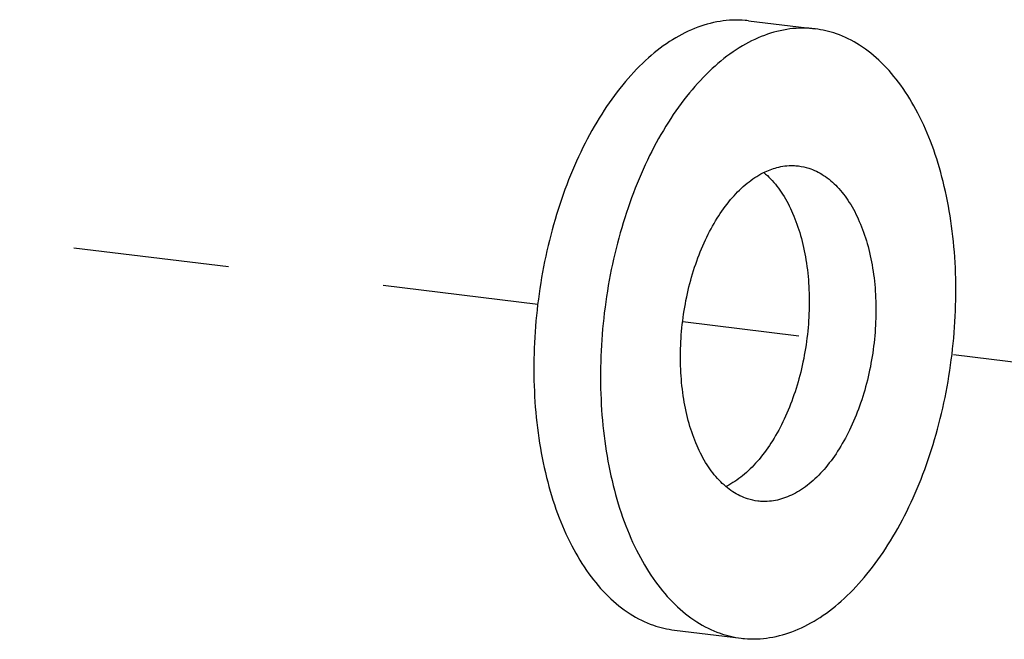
# Model space of a CAD drawing. Header units: inches. Extents: x -4 to 262, y 56 to 231.
# Tile 147 of 162: x 130.556 to 131.314, y 173.052 to 173.529. Entities that reach past the tile are written whole.
import ezdxf

# ---------------------------------------------------------------- set-up
doc = ezdxf.new("R2010")
doc.units = ezdxf.units.IN
doc.header["$LTSCALE"] = 1.2
doc.header["$MEASUREMENT"] = 0
doc.linetypes.add('DASHED', pattern=[0.2, 0.1, -0.1])
doc.layers.get('0').update_dxf_attribs({"linetype": 'CONTINUOUS'})
doc.layers.add('02___PRT_ALL_AXES', color=7, linetype='CONTINUOUS')

msp = doc.modelspace()

# ---------------------------------------------------------------- linework, layer by layer
at = {"color": 4, "linetype": 'DASHED'}
for p, q in [((130.9551901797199, 173.3102658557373), (130.32888772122, 173.3861950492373)), ((131.3945233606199, 173.2570037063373), (131.06675551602, 173.2967403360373))]:
    msp.add_line(p, q, dxfattribs=at)
at = {"layer": '02___PRT_ALL_AXES', "color": 7, "linetype": 'Continuous'}
for p, q in [((131.11733323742, 173.5285586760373), (131.1686769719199, 173.5223340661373)), ((131.0604736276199, 173.0595518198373), (131.11181736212, 173.0533272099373))]:
    msp.add_line(p, q, dxfattribs=at)
for points, start_tangent, end_tangent in [([(131.11732772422, 173.5285587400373), (131.11484206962, 173.5288196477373), (131.09545481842, 173.5281195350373), (131.07593419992, 173.5226545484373), (131.05667759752, 173.5125359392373), (131.03807702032, 173.4979696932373), (131.0205111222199, 173.4792523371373), (131.00433749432, 173.4567649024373), (130.9898853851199, 173.4309651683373), (130.97744899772, 173.4023783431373), (130.9672815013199, 173.3715863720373), (130.9595898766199, 173.3392160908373), (130.9545307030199, 173.3059264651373), (130.95220697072, 173.2723951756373), (130.9526659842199, 173.2393048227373)], (-0.9926931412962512, 0.1206661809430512), (0.05664239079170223, -0.9983945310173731)), ([(131.16867145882, 173.5223341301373), (131.1661858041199, 173.5225950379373), (131.1467985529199, 173.5218949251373), (131.1272779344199, 173.5164299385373), (131.10802133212, 173.5063113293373), (131.0894207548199, 173.4917450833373), (131.0718548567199, 173.4730277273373), (131.05568122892, 173.4505402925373), (131.04122911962, 173.4247405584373), (131.02879273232, 173.3961537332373), (131.01862523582, 173.3653617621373), (131.01093361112, 173.3329914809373), (131.0058744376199, 173.2997018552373), (131.00355070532, 173.2661705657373), (131.00400971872, 173.2330802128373)], (-0.9926931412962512, 0.1206661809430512), (0.05664239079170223, -0.9983945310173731)), ([(131.27648461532, 173.3425810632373), (131.2732522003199, 173.3745568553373), (131.26731218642, 173.4047671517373), (131.2587854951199, 173.4325969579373), (131.2478457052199, 173.4574797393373), (131.23471551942, 173.4789089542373), (131.21966223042, 173.4964483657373), (131.20299227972, 173.5097409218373), (131.18504501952, 173.5185160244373), (131.16867145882, 173.5223341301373)], (-0.05664239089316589, 0.9983945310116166), (-0.9926931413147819, 0.1206661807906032)), ([(131.12892886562, 173.4116761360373), (131.1393261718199, 173.4156175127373), (131.15172673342, 173.4171051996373), (131.1558792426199, 173.4168053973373)], (0.8949444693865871, 0.4461775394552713), (0.9926736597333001, -0.1208263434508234)), ([(131.1558792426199, 173.4168053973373), (131.1638141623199, 173.4150666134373), (131.1752587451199, 173.4095573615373), (131.18574830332, 173.4007277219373), (131.19499670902, 173.3888185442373), (131.2027516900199, 173.3741546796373), (131.2088017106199, 173.3571361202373), (131.21298174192, 173.3382270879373), (131.21517776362, 173.3179433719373)], (0.9926736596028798, -0.1208263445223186), (0.05664239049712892, -0.9983945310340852)), ([(131.0653165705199, 173.2577179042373), (131.0651644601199, 173.2788230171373), (131.0670604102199, 173.3001738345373), (131.0709527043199, 173.3211879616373), (131.07673517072, 173.3412921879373), (131.08425007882, 173.3599381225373), (131.0932924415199, 173.3766171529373), (131.1036156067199, 173.3908743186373), (131.1149379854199, 173.4023207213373), (131.1269507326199, 173.4106441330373), (131.12892886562, 173.4116761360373)], (-0.05664239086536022, 0.9983945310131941), (0.8949444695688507, 0.4461775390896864)), ([(131.1292827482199, 173.4117822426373), (131.1344045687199, 173.4069523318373), (131.1436529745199, 173.3950431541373), (131.15140795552, 173.3803792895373), (131.1574579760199, 173.3633607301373), (131.16163800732, 173.3444516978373), (131.1638340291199, 173.3241679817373)], (0.7651810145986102, -0.6438152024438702), (0.05664239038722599, -0.9983945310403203)), ([(131.1118228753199, 173.0533271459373), (131.11430852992, 173.0530662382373), (131.13369578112, 173.0537663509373), (131.15321639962, 173.0592313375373), (131.17247300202, 173.0693499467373), (131.19107357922, 173.0839161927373), (131.2086394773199, 173.1026335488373), (131.2248131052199, 173.1251209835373), (131.2392652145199, 173.1509207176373), (131.2517016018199, 173.1795075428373), (131.2618690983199, 173.2102995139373), (131.2695607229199, 173.2426697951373), (131.2746198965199, 173.2759594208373), (131.2769436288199, 173.3094907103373), (131.27648461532, 173.3425810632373)], (0.9926931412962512, -0.1206661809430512), (-0.05664239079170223, 0.9983945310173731)), ([(131.1638340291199, 173.3241679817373), (131.16398613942, 173.3030628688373), (131.16209018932, 173.2817120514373), (131.1581978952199, 173.2606979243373), (131.1524154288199, 173.2405936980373), (131.1449005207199, 173.2219477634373), (131.1358581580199, 173.2052687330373), (131.1255349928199, 173.1910115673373), (131.11421261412, 173.1795651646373), (131.10219986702, 173.1712417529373), (131.10022173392, 173.1702097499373)], (0.05664239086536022, -0.9983945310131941), (-0.8949444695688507, -0.4461775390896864)), ([(131.21517776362, 173.3179433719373), (131.21532987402, 173.2968382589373), (131.2134339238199, 173.2754874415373), (131.20954162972, 173.2544733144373), (131.2037591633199, 173.2343690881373), (131.1962442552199, 173.2157231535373), (131.1872018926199, 173.1990441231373), (131.17687872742, 173.1847869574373), (131.16555634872, 173.1733405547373), (131.1535436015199, 173.1650171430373), (131.1411681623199, 173.1600437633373), (131.1287676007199, 173.1585560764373), (131.12461509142, 173.1588558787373)], (0.05664239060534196, -0.998394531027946), (-0.9926736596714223, 0.120826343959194)), ([(131.0998678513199, 173.1701036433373), (131.0947460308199, 173.1749335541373), (131.0854976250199, 173.1868427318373), (131.07774264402, 173.2015065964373), (131.07169262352, 173.2185251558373), (131.0675125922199, 173.2374341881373), (131.0653165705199, 173.2577179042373)], (-0.7651810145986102, 0.6438152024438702), (-0.05664239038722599, 0.9983945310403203)), ([(130.9526659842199, 173.2393048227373), (130.9558983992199, 173.2073290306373), (130.9618384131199, 173.1771187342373), (130.9703651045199, 173.1492889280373), (130.9813048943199, 173.1244061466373), (130.99443508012, 173.1029769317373), (131.0094883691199, 173.0854375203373), (131.02615831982, 173.0721449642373), (131.0441055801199, 173.0633698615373), (131.06047914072, 173.0595517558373)], (0.05664239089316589, -0.9983945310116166), (0.9926931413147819, -0.1206661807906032)), ([(131.00400971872, 173.2330802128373), (131.00724213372, 173.2011044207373), (131.0131821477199, 173.1708941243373), (131.02170883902, 173.1430643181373), (131.0326486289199, 173.1181815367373), (131.0457788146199, 173.0967523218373), (131.0608321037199, 173.0792129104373), (131.0775020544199, 173.0659203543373), (131.0954493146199, 173.0571452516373), (131.1118228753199, 173.0533271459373)], (0.05664239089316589, -0.9983945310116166), (0.9926931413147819, -0.1206661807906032)), ([(131.12461509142, 173.1588558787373), (131.11668017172, 173.1605946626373), (131.1052355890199, 173.1661039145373), (131.0998678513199, 173.1701036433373)], (-0.9926736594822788, 0.1208263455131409), (-0.7651810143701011, 0.6438152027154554))]:
    msp.add_spline(points, degree=3, dxfattribs=dict(at, start_tangent=start_tangent, end_tangent=end_tangent))

doc.saveas('drawing.dxf')
